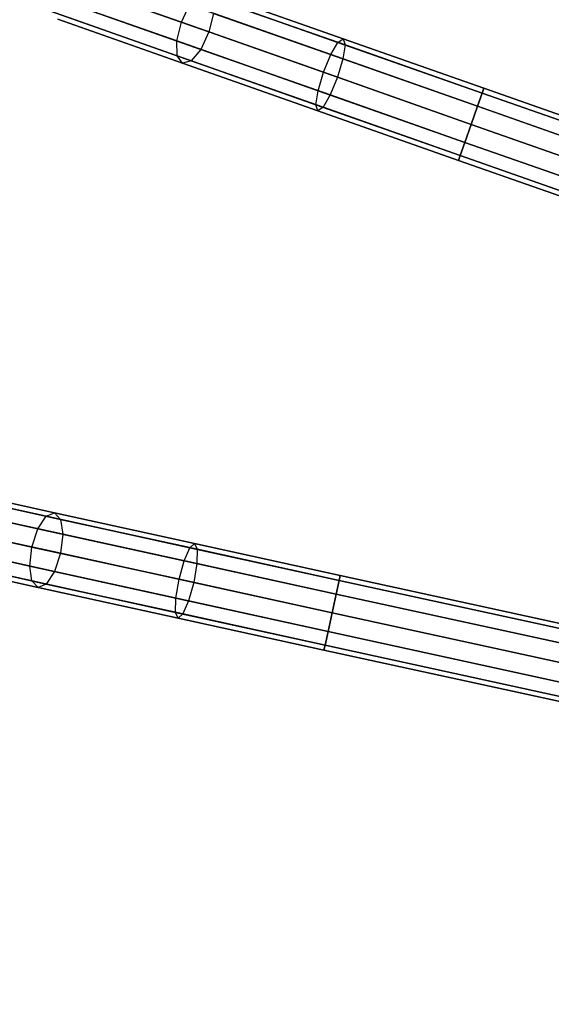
# Model space of a CAD drawing. Extents: x -129 to 129, y -127 to 130.
# Tile 164 of 188: x -114 to -100, y 14 to 40. Entities that reach past the tile are written whole.
import ezdxf

# ---------------------------------------------------------------- set-up
doc = ezdxf.new("R2010")
doc.units = 0
doc.header["$LTSCALE"] = 25.4
doc.layers.get('0').update_dxf_attribs({"linetype": 'CONTINUOUS'})

# ---------------------------------------------------------------- blocks, each defined once
blk = doc.blocks.new('NOME_B_PM2_STL')
at = {"color": 0}
for p, q in [((20.814, 38.542, 523.979), (17.39, 39.749, 522.039)), ((20.814, 38.542, 523.979), (17.39, 39.749, 522.039)), ((17.39, 39.749, 347.117), (20.814, 38.542, 345.176)), ((17.39, 39.749, 347.117), (20.814, 38.542, 345.176)), ((20.697, 38.053, 523.856), (17.294, 39.252, 521.927)), ((20.697, 38.053, 523.856), (17.294, 39.252, 521.927)), ((17.294, 39.252, 347.228), (20.697, 38.053, 345.3)), ((17.294, 39.252, 347.228), (20.697, 38.053, 345.3)), ((18.438, 39.379, 520.376), (21.536, 38.288, 522.132)), ((18.438, 39.379, 520.376), (21.536, 38.288, 522.132)), ((21.536, 38.288, 347.024), (18.438, 39.379, 348.78)), ((21.536, 38.288, 347.024), (18.438, 39.379, 348.78)), ((24.91, 38.017, 524.684), (21.283, 39.295, 523.517)), ((24.91, 38.017, 524.684), (21.283, 39.295, 523.517)), ((21.283, 39.295, 345.638), (24.91, 38.017, 344.472)), ((21.283, 39.295, 345.638), (24.91, 38.017, 344.472)), ((25.046, 38.111, 524.194), (21.508, 39.358, 523.055)), ((25.046, 38.111, 524.194), (21.508, 39.358, 523.055)), ((21.508, 39.358, 346.1), (25.046, 38.111, 344.962)), ((21.508, 39.358, 346.1), (25.046, 38.111, 344.962)), ((21.322, 37.833, 522.255), (18.202, 38.932, 520.487)), ((21.322, 37.833, 522.255), (18.202, 38.932, 520.487)), ((18.202, 38.932, 348.669), (21.322, 37.833, 346.9)), ((18.202, 38.932, 348.669), (21.322, 37.833, 346.9)), ((20.814, 38.542, 523.979), (21.029, 38.997, 523.856)), ((20.814, 38.542, 523.979), (21.029, 38.997, 523.856)), ((20.814, 38.542, 345.176), (21.029, 38.997, 345.3)), ((20.814, 38.542, 345.176), (21.029, 38.997, 345.3)), ((24.721, 37.696, 525.043), (21.029, 38.997, 523.856)), ((24.721, 37.696, 525.043), (21.029, 38.997, 523.856)), ((21.029, 38.997, 345.3), (24.721, 37.696, 344.113)), ((21.029, 38.997, 345.3), (24.721, 37.696, 344.113)), ((25.094, 37.952, 523.703), (21.644, 39.168, 522.594)), ((25.094, 37.952, 523.703), (21.644, 39.168, 522.594)), ((21.644, 39.168, 346.562), (25.094, 37.952, 345.453)), ((21.644, 39.168, 346.562), (25.094, 37.952, 345.453)), ((20.707, 37.662, 523.517), (17.364, 38.84, 521.623)), ((20.707, 37.662, 523.517), (17.364, 38.84, 521.623)), ((17.364, 38.84, 347.533), (20.707, 37.662, 345.638)), ((17.364, 38.84, 347.533), (20.707, 37.662, 345.638)), ((21.068, 37.534, 522.594), (17.888, 38.655, 520.792)), ((21.068, 37.534, 522.594), (17.888, 38.655, 520.792)), ((17.888, 38.655, 348.364), (21.068, 37.534, 346.562)), ((17.888, 38.655, 348.364), (21.068, 37.534, 346.562)), ((21.654, 38.776, 522.255), (21.536, 38.288, 522.132)), ((21.654, 38.776, 522.255), (21.536, 38.288, 522.132)), ((21.654, 38.776, 346.9), (21.536, 38.288, 347.024)), ((21.654, 38.776, 346.9), (21.536, 38.288, 347.024)), ((25.04, 37.583, 523.344), (21.654, 38.776, 522.255)), ((25.04, 37.583, 523.344), (21.654, 38.776, 522.255)), ((21.654, 38.776, 346.9), (25.04, 37.583, 345.812)), ((21.654, 38.776, 346.9), (25.04, 37.583, 345.812)), ((20.843, 37.472, 523.055), (17.582, 38.621, 521.207)), ((20.843, 37.472, 523.055), (17.582, 38.621, 521.207)), ((17.582, 38.621, 347.948), (20.843, 37.472, 346.1)), ((17.582, 38.621, 347.948), (20.843, 37.472, 346.1)), ((20.697, 38.053, 523.856), (20.814, 38.542, 523.979)), ((20.697, 38.053, 523.856), (20.814, 38.542, 523.979)), ((20.697, 38.053, 345.3), (20.814, 38.542, 345.176)), ((20.697, 38.053, 345.3), (20.814, 38.542, 345.176)), ((24.53, 37.233, 525.174), (20.814, 38.542, 523.979)), ((24.53, 37.233, 525.174), (20.814, 38.542, 523.979)), ((20.814, 38.542, 345.176), (24.53, 37.233, 343.981)), ((20.814, 38.542, 345.176), (24.53, 37.233, 343.981)), ((21.536, 38.288, 522.132), (21.322, 37.833, 522.255)), ((21.536, 38.288, 522.132), (21.322, 37.833, 522.255)), ((21.536, 38.288, 347.024), (21.322, 37.833, 346.9)), ((21.536, 38.288, 347.024), (21.322, 37.833, 346.9)), ((21.536, 38.288, 522.132), (24.898, 37.103, 523.213)), ((21.536, 38.288, 522.132), (24.898, 37.103, 523.213)), ((24.898, 37.103, 345.943), (21.536, 38.288, 347.024)), ((24.898, 37.103, 345.943), (21.536, 38.288, 347.024)), ((20.707, 37.662, 523.517), (20.697, 38.053, 523.856)), ((24.388, 36.752, 525.043), (20.697, 38.053, 523.856)), ((20.707, 37.662, 523.517), (20.697, 38.053, 523.856)), ((24.388, 36.752, 525.043), (20.697, 38.053, 523.856)), ((20.707, 37.662, 345.638), (20.697, 38.053, 345.3)), ((20.697, 38.053, 345.3), (24.388, 36.752, 344.113)), ((20.697, 38.053, 345.3), (24.388, 36.752, 344.113)), ((20.707, 37.662, 345.638), (20.697, 38.053, 345.3)), ((24.721, 37.696, 525.043), (24.91, 38.017, 524.684)), ((24.721, 37.696, 525.043), (24.91, 38.017, 524.684)), ((24.721, 37.696, 344.113), (24.91, 38.017, 344.472)), ((24.721, 37.696, 344.113), (24.91, 38.017, 344.472)), ((24.91, 38.017, 524.684), (25.046, 38.111, 524.194)), ((24.91, 38.017, 524.684), (25.046, 38.111, 524.194)), ((24.91, 38.017, 344.472), (25.046, 38.111, 344.962)), ((24.91, 38.017, 344.472), (25.046, 38.111, 344.962)), ((28.682, 36.688, 525.078), (24.91, 38.017, 524.684)), ((28.682, 36.688, 525.078), (24.91, 38.017, 524.684)), ((24.91, 38.017, 344.472), (28.682, 36.688, 344.078)), ((24.91, 38.017, 344.472), (28.682, 36.688, 344.078)), ((25.094, 37.952, 523.703), (25.04, 37.583, 523.344)), ((25.094, 37.952, 523.703), (25.04, 37.583, 523.344)), ((25.094, 37.952, 345.453), (25.04, 37.583, 345.812)), ((25.094, 37.952, 345.453), (25.04, 37.583, 345.812)), ((25.046, 38.111, 524.194), (25.094, 37.952, 523.703)), ((28.726, 36.814, 524.578), (25.046, 38.111, 524.194)), ((28.726, 36.814, 524.578), (25.046, 38.111, 524.194)), ((25.046, 38.111, 524.194), (25.094, 37.952, 523.703)), ((25.046, 38.111, 344.962), (28.726, 36.814, 344.578)), ((25.046, 38.111, 344.962), (28.726, 36.814, 344.578)), ((25.046, 38.111, 344.962), (25.094, 37.952, 345.453)), ((25.046, 38.111, 344.962), (25.094, 37.952, 345.453)), ((28.682, 36.688, 524.078), (25.094, 37.952, 523.703)), ((28.682, 36.688, 524.078), (25.094, 37.952, 523.703)), ((25.094, 37.952, 345.453), (28.682, 36.688, 345.078)), ((25.094, 37.952, 345.453), (28.682, 36.688, 345.078)), ((20.843, 37.472, 523.055), (20.707, 37.662, 523.517)), ((24.334, 36.383, 524.684), (20.707, 37.662, 523.517)), ((20.843, 37.472, 523.055), (20.707, 37.662, 523.517)), ((24.334, 36.383, 524.684), (20.707, 37.662, 523.517)), ((20.843, 37.472, 346.1), (20.707, 37.662, 345.638)), ((20.707, 37.662, 345.638), (24.334, 36.383, 344.472)), ((20.707, 37.662, 345.638), (24.334, 36.383, 344.472)), ((20.843, 37.472, 346.1), (20.707, 37.662, 345.638)), ((21.322, 37.833, 522.255), (21.068, 37.534, 522.594)), ((21.322, 37.833, 522.255), (21.068, 37.534, 522.594)), ((21.322, 37.833, 346.9), (21.068, 37.534, 346.562)), ((21.322, 37.833, 346.9), (21.068, 37.534, 346.562)), ((24.707, 36.64, 523.344), (21.322, 37.833, 522.255)), ((24.707, 36.64, 523.344), (21.322, 37.833, 522.255)), ((21.322, 37.833, 346.9), (24.707, 36.64, 345.812)), ((21.322, 37.833, 346.9), (24.707, 36.64, 345.812)), ((24.53, 37.233, 525.174), (24.721, 37.696, 525.043)), ((24.53, 37.233, 525.174), (24.721, 37.696, 525.043)), ((24.53, 37.233, 343.981), (24.721, 37.696, 344.113)), ((24.53, 37.233, 343.981), (24.721, 37.696, 344.113)), ((28.56, 36.343, 525.444), (24.721, 37.696, 525.043)), ((28.56, 36.343, 525.444), (24.721, 37.696, 525.043)), ((24.721, 37.696, 344.113), (28.56, 36.343, 343.712)), ((24.721, 37.696, 344.113), (28.56, 36.343, 343.712)), ((21.068, 37.534, 522.594), (20.843, 37.472, 523.055)), ((21.068, 37.534, 522.594), (20.843, 37.472, 523.055)), ((21.068, 37.534, 346.562), (20.843, 37.472, 346.1)), ((21.068, 37.534, 346.562), (20.843, 37.472, 346.1)), ((24.382, 36.225, 524.194), (20.843, 37.472, 523.055)), ((24.382, 36.225, 524.194), (20.843, 37.472, 523.055)), ((20.843, 37.472, 346.1), (24.382, 36.225, 344.962)), ((20.843, 37.472, 346.1), (24.382, 36.225, 344.962)), ((24.518, 36.319, 523.703), (21.068, 37.534, 522.594)), ((24.518, 36.319, 523.703), (21.068, 37.534, 522.594)), ((21.068, 37.534, 346.562), (24.518, 36.319, 345.453)), ((21.068, 37.534, 346.562), (24.518, 36.319, 345.453)), ((25.04, 37.583, 523.344), (24.898, 37.103, 523.213)), ((25.04, 37.583, 523.344), (24.898, 37.103, 523.213)), ((25.04, 37.583, 345.812), (24.898, 37.103, 345.943)), ((25.04, 37.583, 345.812), (24.898, 37.103, 345.943)), ((28.56, 36.343, 523.712), (25.04, 37.583, 523.344)), ((28.56, 36.343, 523.712), (25.04, 37.583, 523.344)), ((25.04, 37.583, 345.812), (28.56, 36.343, 345.444)), ((25.04, 37.583, 345.812), (28.56, 36.343, 345.444)), ((24.388, 36.752, 525.043), (24.53, 37.233, 525.174)), ((24.388, 36.752, 525.043), (24.53, 37.233, 525.174)), ((24.388, 36.752, 344.113), (24.53, 37.233, 343.981)), ((24.388, 36.752, 344.113), (24.53, 37.233, 343.981)), ((28.394, 35.871, 525.578), (24.53, 37.233, 525.174)), ((28.394, 35.871, 525.578), (24.53, 37.233, 525.174)), ((24.53, 37.233, 343.981), (28.394, 35.871, 343.578)), ((24.53, 37.233, 343.981), (28.394, 35.871, 343.578)), ((24.898, 37.103, 523.213), (24.707, 36.64, 523.344)), ((24.898, 37.103, 523.213), (24.707, 36.64, 523.344)), ((24.898, 37.103, 345.943), (24.707, 36.64, 345.812)), ((24.898, 37.103, 345.943), (24.707, 36.64, 345.812)), ((24.898, 37.103, 523.213), (28.394, 35.871, 523.578)), ((24.898, 37.103, 523.213), (28.394, 35.871, 523.578)), ((28.394, 35.871, 345.578), (24.898, 37.103, 345.943)), ((28.394, 35.871, 345.578), (24.898, 37.103, 345.943)), ((24.334, 36.383, 524.684), (24.388, 36.752, 525.043)), ((24.334, 36.383, 524.684), (24.388, 36.752, 525.043)), ((24.334, 36.383, 344.472), (24.388, 36.752, 344.113)), ((24.334, 36.383, 344.472), (24.388, 36.752, 344.113)), ((28.228, 35.399, 525.444), (24.388, 36.752, 525.043)), ((28.228, 35.399, 525.444), (24.388, 36.752, 525.043)), ((24.388, 36.752, 344.113), (28.228, 35.399, 343.712)), ((24.388, 36.752, 344.113), (28.228, 35.399, 343.712)), ((24.707, 36.64, 523.344), (24.518, 36.319, 523.703)), ((24.707, 36.64, 523.344), (24.518, 36.319, 523.703)), ((24.707, 36.64, 345.812), (24.518, 36.319, 345.453)), ((24.707, 36.64, 345.812), (24.518, 36.319, 345.453)), ((28.228, 35.399, 523.712), (24.707, 36.64, 523.344)), ((28.228, 35.399, 523.712), (24.707, 36.64, 523.344)), ((24.707, 36.64, 345.812), (28.228, 35.399, 345.444)), ((24.707, 36.64, 345.812), (28.228, 35.399, 345.444)), ((28.682, 36.688, 525.078), (28.56, 36.343, 525.444)), ((28.56, 36.343, 523.712), (28.682, 36.688, 524.078)), ((28.682, 36.688, 525.078), (28.56, 36.343, 525.444)), ((28.56, 36.343, 523.712), (28.682, 36.688, 524.078)), ((28.682, 36.688, 344.078), (28.56, 36.343, 343.712)), ((28.56, 36.343, 345.444), (28.682, 36.688, 345.078)), ((28.682, 36.688, 344.078), (28.56, 36.343, 343.712)), ((28.56, 36.343, 345.444), (28.682, 36.688, 345.078)), ((28.726, 36.814, 524.578), (28.682, 36.688, 525.078)), ((28.682, 36.688, 524.078), (28.726, 36.814, 524.578)), ((28.726, 36.814, 524.578), (28.682, 36.688, 525.078)), ((28.682, 36.688, 524.078), (28.726, 36.814, 524.578)), ((28.726, 36.814, 344.578), (28.682, 36.688, 344.078)), ((28.682, 36.688, 345.078), (28.726, 36.814, 344.578)), ((28.726, 36.814, 344.578), (28.682, 36.688, 344.078)), ((28.682, 36.688, 345.078), (28.726, 36.814, 344.578)), ((75.84, 20.07, 525.078), (28.682, 36.688, 525.078)), ((75.84, 20.07, 525.078), (28.682, 36.688, 525.078)), ((75.84, 20.07, 524.078), (28.682, 36.688, 524.078)), ((75.84, 20.07, 524.078), (28.682, 36.688, 524.078)), ((28.682, 36.688, 344.078), (75.84, 20.07, 344.078)), ((28.682, 36.688, 344.078), (75.84, 20.07, 344.078)), ((28.682, 36.688, 345.078), (75.84, 20.07, 345.078)), ((28.682, 36.688, 345.078), (75.84, 20.07, 345.078)), ((75.884, 20.196, 524.578), (28.726, 36.814, 524.578)), ((75.884, 20.196, 524.578), (28.726, 36.814, 524.578)), ((28.726, 36.814, 344.578), (75.884, 20.196, 344.578)), ((28.726, 36.814, 344.578), (75.884, 20.196, 344.578)), ((24.382, 36.225, 524.194), (24.334, 36.383, 524.684)), ((28.106, 35.054, 525.078), (24.334, 36.383, 524.684)), ((24.382, 36.225, 524.194), (24.334, 36.383, 524.684)), ((28.106, 35.054, 525.078), (24.334, 36.383, 524.684)), ((24.382, 36.225, 344.962), (24.334, 36.383, 344.472)), ((24.334, 36.383, 344.472), (28.106, 35.054, 344.078)), ((24.334, 36.383, 344.472), (28.106, 35.054, 344.078)), ((24.382, 36.225, 344.962), (24.334, 36.383, 344.472)), ((28.56, 36.343, 525.444), (28.394, 35.871, 525.578)), ((28.394, 35.871, 523.578), (28.56, 36.343, 523.712)), ((28.56, 36.343, 525.444), (28.394, 35.871, 525.578)), ((28.394, 35.871, 523.578), (28.56, 36.343, 523.712)), ((28.56, 36.343, 343.712), (28.394, 35.871, 343.578)), ((28.394, 35.871, 345.578), (28.56, 36.343, 345.444)), ((28.56, 36.343, 343.712), (28.394, 35.871, 343.578)), ((28.394, 35.871, 345.578), (28.56, 36.343, 345.444)), ((75.718, 19.725, 525.444), (28.56, 36.343, 525.444)), ((75.718, 19.725, 525.444), (28.56, 36.343, 525.444)), ((75.718, 19.725, 523.712), (28.56, 36.343, 523.712)), ((75.718, 19.725, 523.712), (28.56, 36.343, 523.712)), ((28.56, 36.343, 343.712), (75.718, 19.725, 343.712)), ((28.56, 36.343, 343.712), (75.718, 19.725, 343.712)), ((28.56, 36.343, 345.444), (75.718, 19.725, 345.444)), ((28.56, 36.343, 345.444), (75.718, 19.725, 345.444)), ((24.518, 36.319, 523.703), (24.382, 36.225, 524.194)), ((24.518, 36.319, 523.703), (24.382, 36.225, 524.194)), ((24.518, 36.319, 345.453), (24.382, 36.225, 344.962)), ((24.518, 36.319, 345.453), (24.382, 36.225, 344.962)), ((28.062, 34.928, 524.578), (24.382, 36.225, 524.194)), ((28.062, 34.928, 524.578), (24.382, 36.225, 524.194)), ((24.382, 36.225, 344.962), (28.062, 34.928, 344.578)), ((24.382, 36.225, 344.962), (28.062, 34.928, 344.578)), ((28.106, 35.054, 524.078), (24.518, 36.319, 523.703)), ((28.106, 35.054, 524.078), (24.518, 36.319, 523.703)), ((24.518, 36.319, 345.453), (28.106, 35.054, 345.078)), ((24.518, 36.319, 345.453), (28.106, 35.054, 345.078)), ((28.228, 35.399, 523.712), (28.394, 35.871, 523.578)), ((28.394, 35.871, 525.578), (28.228, 35.399, 525.444)), ((28.228, 35.399, 523.712), (28.394, 35.871, 523.578)), ((28.394, 35.871, 525.578), (28.228, 35.399, 525.444)), ((28.228, 35.399, 345.444), (28.394, 35.871, 345.578)), ((28.394, 35.871, 343.578), (28.228, 35.399, 343.712)), ((28.228, 35.399, 345.444), (28.394, 35.871, 345.578)), ((28.394, 35.871, 343.578), (28.228, 35.399, 343.712)), ((75.552, 19.253, 523.578), (28.394, 35.871, 523.578)), ((75.552, 19.253, 525.578), (28.394, 35.871, 525.578)), ((75.552, 19.253, 525.578), (28.394, 35.871, 525.578)), ((75.552, 19.253, 523.578), (28.394, 35.871, 523.578)), ((28.394, 35.871, 345.578), (75.552, 19.253, 345.578)), ((28.394, 35.871, 343.578), (75.552, 19.253, 343.578)), ((28.394, 35.871, 343.578), (75.552, 19.253, 343.578)), ((28.394, 35.871, 345.578), (75.552, 19.253, 345.578)), ((28.106, 35.054, 524.078), (28.228, 35.399, 523.712)), ((28.228, 35.399, 525.444), (28.106, 35.054, 525.078)), ((28.106, 35.054, 524.078), (28.228, 35.399, 523.712)), ((28.228, 35.399, 525.444), (28.106, 35.054, 525.078)), ((28.106, 35.054, 345.078), (28.228, 35.399, 345.444)), ((28.228, 35.399, 343.712), (28.106, 35.054, 344.078)), ((28.106, 35.054, 345.078), (28.228, 35.399, 345.444)), ((28.228, 35.399, 343.712), (28.106, 35.054, 344.078)), ((75.386, 18.782, 523.712), (28.228, 35.399, 523.712)), ((75.386, 18.782, 523.712), (28.228, 35.399, 523.712)), ((75.386, 18.782, 525.444), (28.228, 35.399, 525.444)), ((75.386, 18.782, 525.444), (28.228, 35.399, 525.444)), ((28.228, 35.399, 345.444), (75.386, 18.782, 345.444)), ((28.228, 35.399, 345.444), (75.386, 18.782, 345.444)), ((28.228, 35.399, 343.712), (75.386, 18.782, 343.712)), ((28.228, 35.399, 343.712), (75.386, 18.782, 343.712)), ((28.062, 34.928, 524.578), (28.106, 35.054, 524.078)), ((28.106, 35.054, 525.078), (28.062, 34.928, 524.578)), ((28.062, 34.928, 524.578), (28.106, 35.054, 524.078)), ((28.106, 35.054, 525.078), (28.062, 34.928, 524.578)), ((28.062, 34.928, 344.578), (28.106, 35.054, 345.078)), ((28.106, 35.054, 344.078), (28.062, 34.928, 344.578)), ((28.062, 34.928, 344.578), (28.106, 35.054, 345.078)), ((28.106, 35.054, 344.078), (28.062, 34.928, 344.578)), ((75.264, 18.437, 524.078), (28.106, 35.054, 524.078)), ((75.264, 18.437, 524.078), (28.106, 35.054, 524.078)), ((75.264, 18.437, 525.078), (28.106, 35.054, 525.078)), ((75.264, 18.437, 525.078), (28.106, 35.054, 525.078)), ((28.106, 35.054, 345.078), (75.264, 18.437, 345.078)), ((28.106, 35.054, 345.078), (75.264, 18.437, 345.078)), ((28.106, 35.054, 344.078), (75.264, 18.437, 344.078)), ((28.106, 35.054, 344.078), (75.264, 18.437, 344.078)), ((75.219, 18.31, 524.578), (28.062, 34.928, 524.578)), ((75.219, 18.31, 524.578), (28.062, 34.928, 524.578)), ((28.062, 34.928, 344.578), (75.219, 18.31, 344.578)), ((28.062, 34.928, 344.578), (75.219, 18.31, 344.578)), ((17.279, 25.614, 523.517), (13.817, 26.372, 521.623)), ((17.279, 25.614, 523.517), (13.817, 26.372, 521.623)), ((13.817, 26.372, 347.533), (17.279, 25.614, 345.638)), ((13.817, 26.372, 347.533), (17.279, 25.614, 345.638)), ((17.495, 25.704, 523.055), (14.117, 26.444, 521.207)), ((17.495, 25.704, 523.055), (14.117, 26.444, 521.207)), ((14.117, 26.444, 347.948), (17.495, 25.704, 346.1)), ((14.117, 26.444, 347.948), (17.495, 25.704, 346.1)), ((17.064, 25.286, 523.856), (13.54, 26.058, 521.927)), ((17.064, 25.286, 523.856), (13.54, 26.058, 521.927)), ((13.54, 26.058, 347.228), (17.064, 25.286, 345.3)), ((13.54, 26.058, 347.228), (17.064, 25.286, 345.3)), ((17.653, 25.532, 522.594), (14.36, 26.253, 520.792)), ((17.653, 25.532, 522.594), (14.36, 26.253, 520.792)), ((14.36, 26.253, 348.364), (17.653, 25.532, 346.562)), ((14.36, 26.253, 348.364), (17.653, 25.532, 346.562)), ((17.712, 25.145, 522.255), (14.48, 25.852, 520.487)), ((17.712, 25.145, 522.255), (14.48, 25.852, 520.487)), ((14.48, 25.852, 348.669), (17.712, 25.145, 346.9)), ((14.48, 25.852, 348.669), (17.712, 25.145, 346.9)), ((16.907, 24.809, 523.979), (13.361, 25.586, 522.039)), ((16.907, 24.809, 523.979), (13.361, 25.586, 522.039)), ((13.361, 25.586, 347.117), (16.907, 24.809, 345.176)), ((13.361, 25.586, 347.117), (16.907, 24.809, 345.176)), ((17.064, 25.286, 523.856), (17.279, 25.614, 523.517)), ((17.064, 25.286, 523.856), (17.279, 25.614, 523.517)), ((17.064, 25.286, 345.3), (17.279, 25.614, 345.638)), ((17.064, 25.286, 345.3), (17.279, 25.614, 345.638)), ((17.279, 25.614, 523.517), (17.495, 25.704, 523.055)), ((17.279, 25.614, 523.517), (17.495, 25.704, 523.055)), ((17.279, 25.614, 345.638), (17.495, 25.704, 346.1)), ((17.279, 25.614, 345.638), (17.495, 25.704, 346.1)), ((21.036, 24.791, 524.684), (17.279, 25.614, 523.517)), ((21.036, 24.791, 524.684), (17.279, 25.614, 523.517)), ((17.279, 25.614, 345.638), (21.036, 24.791, 344.472)), ((17.279, 25.614, 345.638), (21.036, 24.791, 344.472)), ((17.495, 25.704, 523.055), (17.653, 25.532, 522.594)), ((21.16, 24.901, 524.194), (17.495, 25.704, 523.055)), ((21.16, 24.901, 524.194), (17.495, 25.704, 523.055)), ((17.495, 25.704, 523.055), (17.653, 25.532, 522.594)), ((17.495, 25.704, 346.1), (21.16, 24.901, 344.962)), ((17.495, 25.704, 346.1), (21.16, 24.901, 344.962)), ((17.495, 25.704, 346.1), (17.653, 25.532, 346.562)), ((17.495, 25.704, 346.1), (17.653, 25.532, 346.562)), ((17.653, 25.532, 522.594), (17.712, 25.145, 522.255)), ((21.226, 24.75, 523.703), (17.653, 25.532, 522.594)), ((21.226, 24.75, 523.703), (17.653, 25.532, 522.594)), ((17.653, 25.532, 522.594), (17.712, 25.145, 522.255)), ((17.653, 25.532, 346.562), (21.226, 24.75, 345.453)), ((17.653, 25.532, 346.562), (21.226, 24.75, 345.453)), ((17.653, 25.532, 346.562), (17.712, 25.145, 346.9)), ((17.653, 25.532, 346.562), (17.712, 25.145, 346.9)), ((14.446, 25.348, 520.376), (17.655, 24.645, 522.132)), ((14.446, 25.348, 520.376), (17.655, 24.645, 522.132)), ((17.655, 24.645, 347.024), (14.446, 25.348, 348.78)), ((17.655, 24.645, 347.024), (14.446, 25.348, 348.78)), ((16.907, 24.809, 523.979), (17.064, 25.286, 523.856)), ((16.907, 24.809, 523.979), (17.064, 25.286, 523.856)), ((16.907, 24.809, 345.176), (17.064, 25.286, 345.3)), ((16.907, 24.809, 345.176), (17.064, 25.286, 345.3)), ((20.888, 24.449, 525.043), (17.064, 25.286, 523.856)), ((20.888, 24.449, 525.043), (17.064, 25.286, 523.856)), ((17.064, 25.286, 345.3), (20.888, 24.449, 344.113)), ((17.064, 25.286, 345.3), (20.888, 24.449, 344.113)), ((16.85, 24.31, 523.856), (13.326, 25.081, 521.927)), ((16.85, 24.31, 523.856), (13.326, 25.081, 521.927)), ((13.326, 25.081, 347.228), (16.85, 24.31, 345.3)), ((13.326, 25.081, 347.228), (16.85, 24.31, 345.3)), ((17.712, 25.145, 522.255), (17.655, 24.645, 522.132)), ((17.712, 25.145, 522.255), (17.655, 24.645, 522.132)), ((17.712, 25.145, 346.9), (17.655, 24.645, 347.024)), ((17.712, 25.145, 346.9), (17.655, 24.645, 347.024)), ((21.218, 24.377, 523.344), (17.712, 25.145, 522.255)), ((21.218, 24.377, 523.344), (17.712, 25.145, 522.255)), ((17.712, 25.145, 346.9), (21.218, 24.377, 345.812)), ((17.712, 25.145, 346.9), (21.218, 24.377, 345.812)), ((17.498, 24.168, 522.255), (14.266, 24.876, 520.487)), ((17.498, 24.168, 522.255), (14.266, 24.876, 520.487)), ((14.266, 24.876, 348.669), (17.498, 24.168, 346.9)), ((14.266, 24.876, 348.669), (17.498, 24.168, 346.9)), ((16.85, 24.31, 523.856), (16.907, 24.809, 523.979)), ((16.85, 24.31, 523.856), (16.907, 24.809, 523.979)), ((16.85, 24.31, 345.3), (16.907, 24.809, 345.176)), ((16.85, 24.31, 345.3), (16.907, 24.809, 345.176)), ((20.755, 23.966, 525.174), (16.907, 24.809, 523.979)), ((20.755, 23.966, 525.174), (16.907, 24.809, 523.979)), ((16.907, 24.809, 345.176), (20.755, 23.966, 343.981)), ((16.907, 24.809, 345.176), (20.755, 23.966, 343.981)), ((20.888, 24.449, 525.043), (21.036, 24.791, 524.684)), ((20.888, 24.449, 525.043), (21.036, 24.791, 524.684)), ((20.888, 24.449, 344.113), (21.036, 24.791, 344.472)), ((20.888, 24.449, 344.113), (21.036, 24.791, 344.472)), ((21.036, 24.791, 524.684), (21.16, 24.901, 524.194)), ((21.036, 24.791, 524.684), (21.16, 24.901, 524.194)), ((21.036, 24.791, 344.472), (21.16, 24.901, 344.962)), ((21.036, 24.791, 344.472), (21.16, 24.901, 344.962)), ((24.943, 23.936, 525.078), (21.036, 24.791, 524.684)), ((24.943, 23.936, 525.078), (21.036, 24.791, 524.684)), ((21.036, 24.791, 344.472), (24.943, 23.936, 344.078)), ((21.036, 24.791, 344.472), (24.943, 23.936, 344.078)), ((21.16, 24.901, 524.194), (21.226, 24.75, 523.703)), ((24.971, 24.067, 524.578), (21.16, 24.901, 524.194)), ((24.971, 24.067, 524.578), (21.16, 24.901, 524.194)), ((21.16, 24.901, 524.194), (21.226, 24.75, 523.703)), ((21.16, 24.901, 344.962), (24.971, 24.067, 344.578)), ((21.16, 24.901, 344.962), (24.971, 24.067, 344.578)), ((21.16, 24.901, 344.962), (21.226, 24.75, 345.453)), ((21.16, 24.901, 344.962), (21.226, 24.75, 345.453)), ((21.226, 24.75, 523.703), (21.218, 24.377, 523.344)), ((21.226, 24.75, 523.703), (21.218, 24.377, 523.344)), ((21.226, 24.75, 345.453), (21.218, 24.377, 345.812)), ((21.226, 24.75, 345.453), (21.218, 24.377, 345.812)), ((24.943, 23.936, 524.078), (21.226, 24.75, 523.703)), ((24.943, 23.936, 524.078), (21.226, 24.75, 523.703)), ((21.226, 24.75, 345.453), (24.943, 23.936, 345.078)), ((21.226, 24.75, 345.453), (24.943, 23.936, 345.078)), ((16.909, 23.922, 523.517), (13.447, 24.68, 521.623)), ((16.909, 23.922, 523.517), (13.447, 24.68, 521.623)), ((13.447, 24.68, 347.533), (16.909, 23.922, 345.638)), ((13.447, 24.68, 347.533), (16.909, 23.922, 345.638)), ((17.067, 23.75, 523.055), (13.689, 24.49, 521.207)), ((17.067, 23.75, 523.055), (13.689, 24.49, 521.207)), ((13.689, 24.49, 347.948), (17.067, 23.75, 346.1)), ((13.689, 24.49, 347.948), (17.067, 23.75, 346.1)), ((17.283, 23.84, 522.594), (13.989, 24.561, 520.792)), ((17.283, 23.84, 522.594), (13.989, 24.561, 520.792)), ((13.989, 24.561, 348.364), (17.283, 23.84, 346.562)), ((13.989, 24.561, 348.364), (17.283, 23.84, 346.562)), ((17.655, 24.645, 522.132), (17.498, 24.168, 522.255)), ((17.655, 24.645, 522.132), (17.498, 24.168, 522.255)), ((17.655, 24.645, 347.024), (17.498, 24.168, 346.9)), ((17.655, 24.645, 347.024), (17.498, 24.168, 346.9)), ((17.655, 24.645, 522.132), (21.137, 23.883, 523.213)), ((17.655, 24.645, 522.132), (21.137, 23.883, 523.213)), ((21.137, 23.883, 345.943), (17.655, 24.645, 347.024)), ((21.137, 23.883, 345.943), (17.655, 24.645, 347.024)), ((16.909, 23.922, 523.517), (16.85, 24.31, 523.856)), ((20.674, 23.472, 525.043), (16.85, 24.31, 523.856)), ((16.909, 23.922, 523.517), (16.85, 24.31, 523.856)), ((20.674, 23.472, 525.043), (16.85, 24.31, 523.856)), ((16.909, 23.922, 345.638), (16.85, 24.31, 345.3)), ((16.85, 24.31, 345.3), (20.674, 23.472, 344.113)), ((16.85, 24.31, 345.3), (20.674, 23.472, 344.113)), ((16.909, 23.922, 345.638), (16.85, 24.31, 345.3)), ((20.755, 23.966, 525.174), (20.888, 24.449, 525.043)), ((20.755, 23.966, 525.174), (20.888, 24.449, 525.043)), ((20.755, 23.966, 343.981), (20.888, 24.449, 344.113)), ((20.755, 23.966, 343.981), (20.888, 24.449, 344.113)), ((24.864, 23.578, 525.444), (20.888, 24.449, 525.043)), ((24.864, 23.578, 525.444), (20.888, 24.449, 525.043)), ((20.888, 24.449, 344.113), (24.864, 23.578, 343.712)), ((20.888, 24.449, 344.113), (24.864, 23.578, 343.712)), ((21.218, 24.377, 523.344), (21.137, 23.883, 523.213)), ((21.218, 24.377, 523.344), (21.137, 23.883, 523.213)), ((21.218, 24.377, 345.812), (21.137, 23.883, 345.943)), ((21.218, 24.377, 345.812), (21.137, 23.883, 345.943)), ((24.864, 23.578, 523.712), (21.218, 24.377, 523.344)), ((24.864, 23.578, 523.712), (21.218, 24.377, 523.344)), ((21.218, 24.377, 345.812), (24.864, 23.578, 345.444)), ((21.218, 24.377, 345.812), (24.864, 23.578, 345.444)), ((17.498, 24.168, 522.255), (17.283, 23.84, 522.594)), ((17.498, 24.168, 522.255), (17.283, 23.84, 522.594)), ((17.498, 24.168, 346.9), (17.283, 23.84, 346.562)), ((17.498, 24.168, 346.9), (17.283, 23.84, 346.562)), ((21.004, 23.4, 523.344), (17.498, 24.168, 522.255)), ((21.004, 23.4, 523.344), (17.498, 24.168, 522.255)), ((17.498, 24.168, 346.9), (21.004, 23.4, 345.812)), ((17.498, 24.168, 346.9), (21.004, 23.4, 345.812)), ((20.674, 23.472, 525.043), (20.755, 23.966, 525.174)), ((20.674, 23.472, 525.043), (20.755, 23.966, 525.174)), ((20.674, 23.472, 344.113), (20.755, 23.966, 343.981)), ((20.674, 23.472, 344.113), (20.755, 23.966, 343.981)), ((24.757, 23.09, 525.578), (20.755, 23.966, 525.174)), ((24.757, 23.09, 525.578), (20.755, 23.966, 525.174)), ((20.755, 23.966, 343.981), (24.757, 23.09, 343.578)), ((20.755, 23.966, 343.981), (24.757, 23.09, 343.578)), ((24.971, 24.067, 524.578), (24.943, 23.936, 525.078)), ((24.943, 23.936, 524.078), (24.971, 24.067, 524.578)), ((24.971, 24.067, 524.578), (24.943, 23.936, 525.078)), ((24.943, 23.936, 524.078), (24.971, 24.067, 524.578)), ((24.971, 24.067, 344.578), (24.943, 23.936, 344.078)), ((24.943, 23.936, 345.078), (24.971, 24.067, 344.578)), ((24.971, 24.067, 344.578), (24.943, 23.936, 344.078)), ((24.943, 23.936, 345.078), (24.971, 24.067, 344.578)), ((73.814, 13.37, 524.578), (24.971, 24.067, 524.578)), ((73.814, 13.37, 524.578), (24.971, 24.067, 524.578)), ((24.971, 24.067, 344.578), (73.814, 13.37, 344.578)), ((24.971, 24.067, 344.578), (73.814, 13.37, 344.578)), ((17.067, 23.75, 523.055), (16.909, 23.922, 523.517)), ((20.665, 23.099, 524.684), (16.909, 23.922, 523.517)), ((17.067, 23.75, 523.055), (16.909, 23.922, 523.517)), ((20.665, 23.099, 524.684), (16.909, 23.922, 523.517)), ((17.067, 23.75, 346.1), (16.909, 23.922, 345.638)), ((16.909, 23.922, 345.638), (20.665, 23.099, 344.472)), ((16.909, 23.922, 345.638), (20.665, 23.099, 344.472)), ((17.067, 23.75, 346.1), (16.909, 23.922, 345.638)), ((17.283, 23.84, 522.594), (17.067, 23.75, 523.055)), ((17.283, 23.84, 522.594), (17.067, 23.75, 523.055)), ((17.283, 23.84, 346.562), (17.067, 23.75, 346.1)), ((17.283, 23.84, 346.562), (17.067, 23.75, 346.1)), ((20.732, 22.948, 524.194), (17.067, 23.75, 523.055)), ((20.732, 22.948, 524.194), (17.067, 23.75, 523.055)), ((17.067, 23.75, 346.1), (20.732, 22.948, 344.962)), ((17.067, 23.75, 346.1), (20.732, 22.948, 344.962)), ((20.856, 23.058, 523.703), (17.283, 23.84, 522.594)), ((20.856, 23.058, 523.703), (17.283, 23.84, 522.594)), ((17.283, 23.84, 346.562), (20.856, 23.058, 345.453)), ((17.283, 23.84, 346.562), (20.856, 23.058, 345.453)), ((21.137, 23.883, 523.213), (21.004, 23.4, 523.344)), ((21.137, 23.883, 523.213), (21.004, 23.4, 523.344)), ((21.137, 23.883, 345.943), (21.004, 23.4, 345.812)), ((21.137, 23.883, 345.943), (21.004, 23.4, 345.812)), ((21.137, 23.883, 523.213), (24.757, 23.09, 523.578)), ((21.137, 23.883, 523.213), (24.757, 23.09, 523.578)), ((24.757, 23.09, 345.578), (21.137, 23.883, 345.943)), ((24.757, 23.09, 345.578), (21.137, 23.883, 345.943)), ((24.943, 23.936, 525.078), (24.864, 23.578, 525.444)), ((24.864, 23.578, 523.712), (24.943, 23.936, 524.078)), ((24.943, 23.936, 525.078), (24.864, 23.578, 525.444)), ((24.864, 23.578, 523.712), (24.943, 23.936, 524.078)), ((24.943, 23.936, 344.078), (24.864, 23.578, 343.712)), ((24.864, 23.578, 345.444), (24.943, 23.936, 345.078)), ((24.943, 23.936, 344.078), (24.864, 23.578, 343.712)), ((24.864, 23.578, 345.444), (24.943, 23.936, 345.078)), ((73.785, 13.239, 525.078), (24.943, 23.936, 525.078)), ((73.785, 13.239, 525.078), (24.943, 23.936, 525.078)), ((73.785, 13.239, 524.078), (24.943, 23.936, 524.078)), ((73.785, 13.239, 524.078), (24.943, 23.936, 524.078)), ((24.943, 23.936, 344.078), (73.785, 13.239, 344.078)), ((24.943, 23.936, 344.078), (73.785, 13.239, 344.078)), ((24.943, 23.936, 345.078), (73.785, 13.239, 345.078)), ((24.943, 23.936, 345.078), (73.785, 13.239, 345.078)), ((20.665, 23.099, 524.684), (20.674, 23.472, 525.043)), ((20.665, 23.099, 524.684), (20.674, 23.472, 525.043)), ((20.665, 23.099, 344.472), (20.674, 23.472, 344.113)), ((20.665, 23.099, 344.472), (20.674, 23.472, 344.113)), ((24.65, 22.601, 525.444), (20.674, 23.472, 525.043)), ((24.65, 22.601, 525.444), (20.674, 23.472, 525.043)), ((20.674, 23.472, 344.113), (24.65, 22.601, 343.712)), ((20.674, 23.472, 344.113), (24.65, 22.601, 343.712)), ((24.864, 23.578, 525.444), (24.757, 23.09, 525.578)), ((24.757, 23.09, 523.578), (24.864, 23.578, 523.712)), ((24.864, 23.578, 525.444), (24.757, 23.09, 525.578)), ((24.757, 23.09, 523.578), (24.864, 23.578, 523.712)), ((24.864, 23.578, 343.712), (24.757, 23.09, 343.578)), ((24.757, 23.09, 345.578), (24.864, 23.578, 345.444)), ((24.864, 23.578, 343.712), (24.757, 23.09, 343.578)), ((24.757, 23.09, 345.578), (24.864, 23.578, 345.444)), ((73.707, 12.882, 525.444), (24.864, 23.578, 525.444)), ((73.707, 12.882, 525.444), (24.864, 23.578, 525.444)), ((73.707, 12.882, 523.712), (24.864, 23.578, 523.712)), ((73.707, 12.882, 523.712), (24.864, 23.578, 523.712)), ((24.864, 23.578, 343.712), (73.707, 12.882, 343.712)), ((24.864, 23.578, 343.712), (73.707, 12.882, 343.712)), ((24.864, 23.578, 345.444), (73.707, 12.882, 345.444)), ((24.864, 23.578, 345.444), (73.707, 12.882, 345.444)), ((21.004, 23.4, 523.344), (20.856, 23.058, 523.703)), ((21.004, 23.4, 523.344), (20.856, 23.058, 523.703)), ((21.004, 23.4, 345.812), (20.856, 23.058, 345.453)), ((21.004, 23.4, 345.812), (20.856, 23.058, 345.453)), ((24.65, 22.601, 523.712), (21.004, 23.4, 523.344)), ((24.65, 22.601, 523.712), (21.004, 23.4, 523.344)), ((21.004, 23.4, 345.812), (24.65, 22.601, 345.444)), ((21.004, 23.4, 345.812), (24.65, 22.601, 345.444)), ((20.732, 22.948, 524.194), (20.665, 23.099, 524.684)), ((24.572, 22.244, 525.078), (20.665, 23.099, 524.684)), ((20.732, 22.948, 524.194), (20.665, 23.099, 524.684)), ((24.572, 22.244, 525.078), (20.665, 23.099, 524.684)), ((20.732, 22.948, 344.962), (20.665, 23.099, 344.472)), ((20.665, 23.099, 344.472), (24.572, 22.244, 344.078)), ((20.665, 23.099, 344.472), (24.572, 22.244, 344.078)), ((20.732, 22.948, 344.962), (20.665, 23.099, 344.472)), ((20.856, 23.058, 523.703), (20.732, 22.948, 524.194)), ((20.856, 23.058, 523.703), (20.732, 22.948, 524.194)), ((20.856, 23.058, 345.453), (20.732, 22.948, 344.962)), ((20.856, 23.058, 345.453), (20.732, 22.948, 344.962)), ((24.543, 22.113, 524.578), (20.732, 22.948, 524.194)), ((24.543, 22.113, 524.578), (20.732, 22.948, 524.194)), ((20.732, 22.948, 344.962), (24.543, 22.113, 344.578)), ((20.732, 22.948, 344.962), (24.543, 22.113, 344.578)), ((24.572, 22.244, 524.078), (20.856, 23.058, 523.703)), ((24.572, 22.244, 524.078), (20.856, 23.058, 523.703)), ((20.856, 23.058, 345.453), (24.572, 22.244, 345.078)), ((20.856, 23.058, 345.453), (24.572, 22.244, 345.078)), ((24.65, 22.601, 523.712), (24.757, 23.09, 523.578)), ((24.757, 23.09, 525.578), (24.65, 22.601, 525.444)), ((24.65, 22.601, 523.712), (24.757, 23.09, 523.578)), ((24.757, 23.09, 525.578), (24.65, 22.601, 525.444)), ((24.65, 22.601, 345.444), (24.757, 23.09, 345.578)), ((24.757, 23.09, 343.578), (24.65, 22.601, 343.712)), ((24.65, 22.601, 345.444), (24.757, 23.09, 345.578)), ((24.757, 23.09, 343.578), (24.65, 22.601, 343.712)), ((73.6, 12.393, 523.578), (24.757, 23.09, 523.578)), ((73.6, 12.393, 525.578), (24.757, 23.09, 525.578)), ((73.6, 12.393, 525.578), (24.757, 23.09, 525.578)), ((73.6, 12.393, 523.578), (24.757, 23.09, 523.578)), ((24.757, 23.09, 345.578), (73.6, 12.393, 345.578)), ((24.757, 23.09, 343.578), (73.6, 12.393, 343.578)), ((24.757, 23.09, 343.578), (73.6, 12.393, 343.578)), ((24.757, 23.09, 345.578), (73.6, 12.393, 345.578)), ((24.572, 22.244, 524.078), (24.65, 22.601, 523.712)), ((24.65, 22.601, 525.444), (24.572, 22.244, 525.078)), ((24.572, 22.244, 524.078), (24.65, 22.601, 523.712)), ((24.65, 22.601, 525.444), (24.572, 22.244, 525.078)), ((24.572, 22.244, 345.078), (24.65, 22.601, 345.444)), ((24.65, 22.601, 343.712), (24.572, 22.244, 344.078)), ((24.572, 22.244, 345.078), (24.65, 22.601, 345.444)), ((24.65, 22.601, 343.712), (24.572, 22.244, 344.078)), ((73.493, 11.905, 523.712), (24.65, 22.601, 523.712)), ((73.493, 11.905, 523.712), (24.65, 22.601, 523.712)), ((73.493, 11.905, 525.444), (24.65, 22.601, 525.444)), ((73.493, 11.905, 525.444), (24.65, 22.601, 525.444)), ((24.65, 22.601, 345.444), (73.493, 11.905, 345.444)), ((24.65, 22.601, 345.444), (73.493, 11.905, 345.444)), ((24.65, 22.601, 343.712), (73.493, 11.905, 343.712)), ((24.65, 22.601, 343.712), (73.493, 11.905, 343.712)), ((24.543, 22.113, 524.578), (24.572, 22.244, 524.078)), ((24.572, 22.244, 525.078), (24.543, 22.113, 524.578)), ((24.543, 22.113, 524.578), (24.572, 22.244, 524.078)), ((24.572, 22.244, 525.078), (24.543, 22.113, 524.578)), ((24.543, 22.113, 344.578), (24.572, 22.244, 345.078)), ((24.572, 22.244, 344.078), (24.543, 22.113, 344.578)), ((24.543, 22.113, 344.578), (24.572, 22.244, 345.078)), ((24.572, 22.244, 344.078), (24.543, 22.113, 344.578)), ((73.415, 11.547, 524.078), (24.572, 22.244, 524.078)), ((73.415, 11.547, 524.078), (24.572, 22.244, 524.078)), ((73.415, 11.547, 525.078), (24.572, 22.244, 525.078)), ((73.415, 11.547, 525.078), (24.572, 22.244, 525.078)), ((24.572, 22.244, 345.078), (73.415, 11.547, 345.078)), ((24.572, 22.244, 345.078), (73.415, 11.547, 345.078)), ((24.572, 22.244, 344.078), (73.415, 11.547, 344.078)), ((24.572, 22.244, 344.078), (73.415, 11.547, 344.078)), ((73.386, 11.416, 524.578), (24.543, 22.113, 524.578)), ((73.386, 11.416, 524.578), (24.543, 22.113, 524.578)), ((24.543, 22.113, 344.578), (73.386, 11.416, 344.578)), ((24.543, 22.113, 344.578), (73.386, 11.416, 344.578))]:
    blk.add_line(p, q, dxfattribs=at)

msp = doc.modelspace()

# ---------------------------------------------------------------- block references
at = {"color": 253}
msp.add_blockref('NOME_B_PM2_STL', (-130.189, 1.234, -1724.862), dxfattribs=at)

doc.saveas('drawing.dxf')
